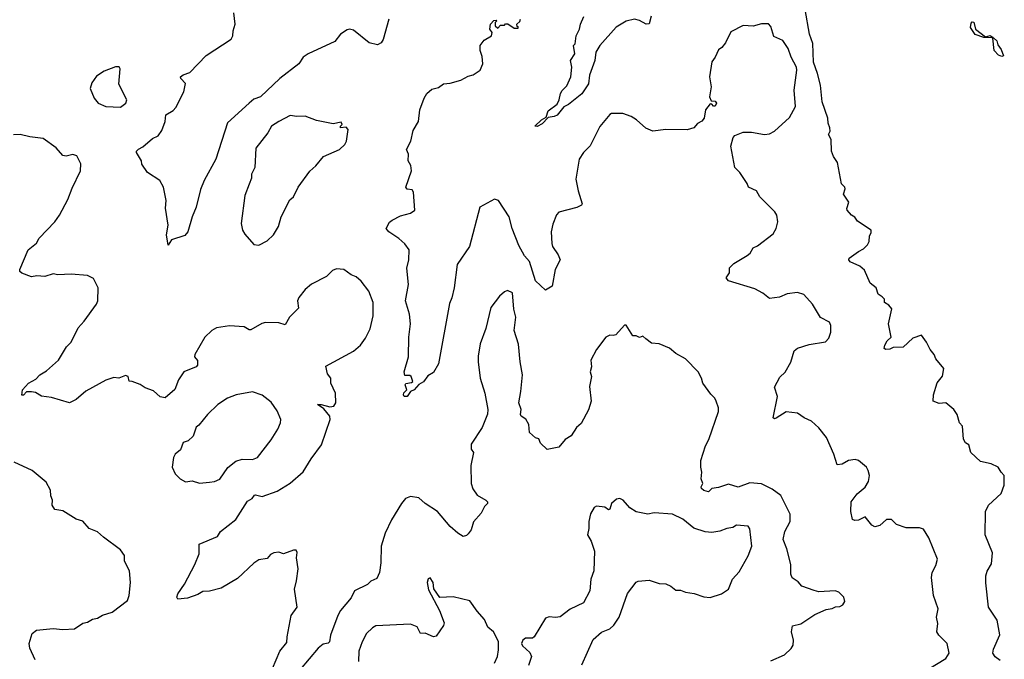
# Model space of a CAD drawing. Extents: x 1603745 to 1745082, y 385868 to 533966.
# Tile 192 of 256: x 1657433 to 1663410, y 441188 to 445072. Entities that reach past the tile are written whole.
import ezdxf

# ---------------------------------------------------------------- set-up
doc = ezdxf.new("R2010")
doc.units = 0

msp = doc.modelspace()

# ---------------------------------------------------------------- linework, layer by layer
at = {"layer": '0CON20XD'}
for points in [[(1662275.6, 444745), (1662252.5, 444815), (1662247.8, 444927.8), (1662228.2, 444985), (1662200.8, 445135)], [(1659673.8, 445075), (1659638.8, 444951.2), (1659627.7, 444932.3), (1659605, 444920), (1659555, 444931.2), (1659458.3, 445008.3), (1659435, 445014.2), (1659419.7, 445010.3), (1659380, 444985), (1659345, 444940.8), (1659183.8, 444865), (1659153.8, 444845), (1659126.6, 444803.4), (1659012.5, 444715), (1658895, 444603.3), (1658855, 444589.2), (1658825, 444565.8), (1658694.6, 444445.4), (1658624.2, 444225), (1658552.5, 444095), (1658529.5, 444040.5), (1658503.6, 443933.6), (1658478.8, 443875), (1658452.5, 443785), (1658435, 443761.2), (1658353.8, 443736.2), (1658335, 443702.5), (1658324, 443765), (1658334, 443825), (1658318.3, 443928.3), (1658321.2, 443975), (1658306, 444055), (1658283.8, 444095), (1658208.8, 444145), (1658174.1, 444194.1), (1658171.2, 444215), (1658142.5, 444265), (1658142.5, 444275), (1658154.2, 444285.8), (1658180.5, 444299.5), (1658239.5, 444350.5), (1658272.7, 444367.3), (1658295, 444400), (1658316, 444455), (1658320, 444495), (1658365, 444520), (1658381.3, 444538.7), (1658428.6, 444635), (1658440, 444685), (1658410, 444715), (1658408, 444725), (1658425, 444737.5), (1658465, 444752), (1658564.5, 444855.5), (1658715.5, 444955), (1658726.3, 444973.7), (1658727.7, 445005), (1658740.6, 445045), (1658731.9, 445115)], [(1662905, 441102.9), (1663055, 441192.7), (1663075.4, 441224.6), (1663063.3, 441285), (1663013.3, 441335), (1663001.2, 441355), (1663005.8, 441405), (1662999.2, 441445), (1663007.8, 441495), (1662980.6, 441575), (1662968.2, 441685), (1662972.2, 441715), (1662995, 441758.8), (1663005, 441796.7), (1662951.1, 441925), (1662919.5, 441979.5), (1662895, 441986), (1662815, 441986.2), (1662755, 442007.5), (1662725, 442037.5), (1662695, 442037.5), (1662655, 442000), (1662625, 441993.3), (1662605, 442002.5), (1662565, 442053.3), (1662525, 442032.7), (1662501.7, 442031.7), (1662487.9, 442037.9), (1662479.2, 442085), (1662480, 442145), (1662517.1, 442192.9), (1662565, 442233.8), (1662585, 442267.5), (1662590.8, 442305), (1662583.3, 442335), (1662572.5, 442355), (1662525, 442396.2), (1662505, 442402), (1662465, 442396.2), (1662425, 442372.5), (1662395, 442370), (1662376, 442435), (1662330, 442535), (1662285, 442593.8), (1662238.8, 442635), (1662195.4, 442655.4), (1662155, 442683.8), (1662085, 442691.2), (1662025, 442652.5), (1662015, 442648.8), (1662006.7, 442655), (1662033.8, 442785), (1662015, 442840), (1662047.7, 442902.3), (1662078.8, 442931.2), (1662115, 442992.5), (1662135, 443062.5), (1662155, 443077.5), (1662225, 443100), (1662325, 443116), (1662345, 443138.8), (1662356.5, 443175), (1662357.1, 443215), (1662348, 443235), (1662294.5, 443264.5), (1662245.8, 443345), (1662193.5, 443403.5), (1662155, 443415.4), (1662092.3, 443407.7), (1662045, 443387.1), (1661985, 443380), (1661945, 443412), (1661895, 443437.5), (1661735, 443486.2), (1661721.2, 443505), (1661742.5, 443535), (1661742.5, 443565), (1661768.3, 443591.7), (1661848.8, 443641.2), (1661866.2, 443655), (1661885, 443686.7), (1661911.2, 443698.8), (1662007, 443773), (1662025.8, 443804.2), (1662036, 443845), (1662028.8, 443885), (1662016.7, 443905), (1661925, 443997.5), (1661905, 444032.5), (1661857.5, 444055), (1661848.3, 444078.3), (1661804.1, 444144.1), (1661773.8, 444175), (1661750, 444305), (1661763, 444357), (1661775, 444370), (1661825, 444390), (1661875, 444390), (1661955, 444375.8), (1661985, 444379.2), (1662015, 444395.8), (1662105, 444477.5), (1662142.7, 444545), (1662134.6, 444645), (1662150.4, 444765), (1662147.5, 444785), (1662116, 444845), (1662098.2, 444898.2), (1662065, 444946.7), (1662010.7, 444970.7), (1661991.7, 445031.7), (1661978.3, 445048.3), (1661935, 445046.9), (1661885, 445032.5), (1661825, 445037.1), (1661750.7, 444999.3), (1661717.6, 444932.4), (1661695, 444903.3), (1661675, 444890), (1661655.7, 444844.3), (1661634.2, 444815.8), (1661621.2, 444725), (1661630.8, 444665), (1661620, 444605), (1661630, 444580), (1661655, 444576.7), (1661663.3, 444565), (1661655, 444547.5), (1661645, 444547.5), (1661635, 444560), (1661625, 444562.5), (1661596.7, 444525), (1661587.5, 444475), (1661573.9, 444456.1), (1661548.3, 444441.7), (1661525, 444416.7), (1661485, 444403.3), (1661355, 444406), (1661276.4, 444396.4), (1661233.9, 444413.9), (1661177.5, 444465), (1661143.9, 444483.9), (1661095, 444502.5), (1661025, 444503.3), (1661015, 444497.5), (1660955, 444424), (1660895, 444306.2), (1660855.8, 444265), (1660828.6, 444225), (1660809.2, 444105), (1660822.2, 444032.2), (1660847.5, 443955), (1660844.2, 443945.8), (1660815, 443932.5), (1660705, 443902.9), (1660691.7, 443888.3), (1660668.7, 443831.3), (1660659.6, 443785), (1660662.6, 443712.6), (1660666.9, 443695), (1660701.9, 443645), (1660714, 443615), (1660684.2, 443555), (1660666.1, 443453.9), (1660625, 443430), (1660565, 443487.5), (1660528.2, 443605), (1660497.8, 443637.8), (1660462.2, 443702.2), (1660422.9, 443805), (1660404.4, 443875), (1660340, 443975), (1660315, 443983.3), (1660227, 443933), (1660162.4, 443695), (1660087.8, 443585), (1660070, 443445), (1660056.8, 443383.2), (1660041.7, 443348.3), (1659975, 442982.5), (1659945, 442930), (1659910.6, 442909.4), (1659885, 442873.3), (1659855, 442857.5), (1659826.7, 442825), (1659805.9, 442814.1), (1659785, 442784), (1659767.5, 442785), (1659762, 442795), (1659764.2, 442805.8), (1659782.5, 442825), (1659772.5, 442855), (1659777, 442863), (1659811.7, 442868.3), (1659820, 442875), (1659810, 442905), (1659801.7, 442911.7), (1659771.7, 442911.7), (1659766.7, 442935), (1659794, 443025), (1659794.6, 443145), (1659805.5, 443225), (1659800, 443285), (1659775.3, 443365.3), (1659792.5, 443465), (1659783, 443563), (1659794.4, 443615), (1659796.9, 443675), (1659771.4, 443711.4), (1659734, 443744), (1659673.2, 443783.2), (1659657.5, 443805), (1659677.7, 443842.3), (1659694.3, 443855.7), (1659745, 443882), (1659805, 443898), (1659831.2, 443915), (1659822.5, 444025), (1659815, 444038.8), (1659785, 444042.9), (1659776.7, 444055), (1659810.8, 444155), (1659807.5, 444187.5), (1659790, 444215), (1659792.5, 444255), (1659781.4, 444285), (1659807.8, 444335), (1659820.9, 444399.1), (1659853.8, 444455), (1659862.5, 444525), (1659888, 444595), (1659905, 444623.3), (1659935, 444651.2), (1659975, 444661.2), (1660006.4, 444683.6), (1660045, 444686.7), (1660110, 444705), (1660155, 444730), (1660185, 444736.7), (1660227.5, 444765), (1660243.3, 444805), (1660239.3, 444849.3), (1660227.5, 444885), (1660227.5, 444915), (1660251.7, 444948.3), (1660297.5, 444975), (1660300, 444995), (1660287.5, 445015), (1660290, 445045), (1660311.7, 445068.3), (1660325, 445070), (1660330, 445065), (1660320, 445055), (1660320, 445035), (1660335, 445020), (1660351.7, 445038.3), (1660375, 445040), (1660382.5, 445047.5), (1660397, 445047), (1660435, 445020), (1660455, 445020), (1660460, 445025), (1660451.7, 445031.7), (1660450, 445045), (1660468.3, 445061.7), (1660473.8, 445075)], [(1661266.8, 445093.2), (1661255, 445046.7), (1661235, 445044.3), (1661195, 445067.5), (1661165.9, 445075.9), (1661115, 445064.5), (1661053.9, 445026.1), (1660954.8, 444915.2), (1660930.4, 444875), (1660924.6, 444825), (1660892, 444735), (1660885, 444683.3), (1660845, 444622), (1660765, 444556.7), (1660735, 444543.8), (1660696.5, 444493.5), (1660676.4, 444483.6), (1660641.2, 444478.8), (1660605, 444440), (1660575, 444423.3), (1660560, 444425), (1660600.8, 444465), (1660629.5, 444480.5), (1660641.8, 444518.2), (1660695, 444560), (1660708, 444585), (1660715.8, 444624.2), (1660725, 444642.5), (1660755, 444670), (1660777.5, 444725), (1660783.9, 444783.9), (1660776, 444825), (1660802.5, 444865), (1660793.8, 444915), (1660803.9, 444926.1), (1660810.8, 444975), (1660832, 445015), (1660837.5, 445045), (1660858.3, 445091.7)], [(1663335, 444962), (1663285, 444964.4), (1663232.5, 444982.5), (1663204.5, 445025), (1663208.5, 445051.5), (1663215, 445059.2), (1663225, 445057.1), (1663235.6, 445015), (1663295, 444967.5), (1663325, 444976.7), (1663342.5, 444965), (1663335, 444962)], [(1663395, 444848.6), (1663375, 444857.1), (1663348.1, 444885), (1663340.7, 444959.3), (1663345, 444962.5), (1663364.2, 444945), (1663370.4, 444920.4), (1663391.5, 444891.5), (1663405, 444852.5), (1663395, 444848.6)], [(1658045, 444542), (1658076.7, 444565), (1658083.3, 444585), (1658035, 444680), (1658042.5, 444775), (1658036, 444786), (1658015, 444786), (1657945, 444760), (1657899.7, 444730.3), (1657870.3, 444689.7), (1657860, 444655), (1657884, 444595), (1657910, 444565), (1657955, 444545.6), (1658045, 444542)], [(1663385, 441180), (1663353.6, 441203.6), (1663340, 441225), (1663345, 441250), (1663383.3, 441336.7), (1663366.2, 441426.2), (1663314.2, 441505), (1663298.3, 441651.7), (1663297.5, 441695), (1663305, 441722.5), (1663332.3, 441767.7), (1663338, 441835), (1663294.3, 441945), (1663295.7, 442085), (1663315, 442124), (1663390.8, 442195), (1663408.8, 442245), (1663410, 442305), (1663390, 442325), (1663372.5, 442355), (1663330, 442375), (1663265, 442390), (1663207.5, 442445), (1663195, 442490), (1663173.6, 442503.6), (1663162.5, 442525), (1663156.7, 442605), (1663137.5, 442625), (1663123.9, 442673.9), (1663103.3, 442705), (1663055.9, 442745.9), (1663015, 442741.2), (1662977.5, 442755), (1662980, 442795), (1663002.7, 442867.3), (1663035, 442907.5), (1663043.8, 442955), (1662995, 443012.5), (1662985, 443040), (1662959.3, 443069.3), (1662938, 443115), (1662907, 443157), (1662855, 443138.8), (1662795, 443083.8), (1662735, 443082.5), (1662715, 443071.2), (1662690.5, 443070.5), (1662680, 443075), (1662685, 443096.2), (1662698, 443122), (1662723.3, 443145), (1662706.7, 443225), (1662726.4, 443316.4), (1662709.5, 443339.5), (1662683.3, 443355), (1662682.5, 443375), (1662669.5, 443389.5), (1662643.8, 443405), (1662632.5, 443445), (1662595, 443472.5), (1662561.7, 443551.7), (1662532.5, 443575), (1662475, 443601.2), (1662466.2, 443615), (1662467.5, 443625), (1662524.3, 443665.7), (1662555, 443680), (1662580, 443705), (1662590, 443725), (1662590.7, 443759.3), (1662601.7, 443778.3), (1662602.5, 443795), (1662519.5, 443849.5), (1662503, 443873), (1662482.5, 443885), (1662456.7, 443915), (1662453.8, 443925), (1662466.7, 443965), (1662433.6, 444013.6), (1662443.8, 444045), (1662441.2, 444055), (1662422.5, 444075), (1662396.7, 444205), (1662372.3, 444242.3), (1662361.2, 444275), (1662358.8, 444345), (1662342, 444375), (1662352, 444395), (1662350, 444415), (1662340, 444445), (1662338.6, 444475), (1662304.5, 444574.5), (1662293.5, 444675), (1662275.6, 444745)], [(1658885, 443703.8), (1658935, 443730), (1658973.3, 443765), (1659003.6, 443816.4), (1659020, 443875), (1659071.7, 443978.3), (1659095, 443997.5), (1659123.3, 444055), (1659195, 444153.3), (1659230, 444185), (1659277.7, 444242.3), (1659373.3, 444285), (1659406, 444315), (1659417.5, 444335), (1659426.7, 444405), (1659415, 444420), (1659380, 444415), (1659380, 444425), (1659390, 444435), (1659385, 444450), (1659335, 444440), (1659235, 444461.2), (1659165, 444487.5), (1659115, 444484), (1659075, 444491.4), (1659005, 444454.4), (1658961.5, 444425), (1658939.6, 444385), (1658867.1, 444292.9), (1658859.4, 444175), (1658840, 444135), (1658839.1, 444110.9), (1658826.5, 444073.5), (1658800, 444005), (1658777.1, 443835), (1658786.2, 443795), (1658799.5, 443769.5), (1658855, 443706.7), (1658885, 443703.8)], [(1658967.3, 441132.7), (1659012.3, 441237.7), (1659055, 441290), (1659056.2, 441325), (1659080, 441455), (1659116.7, 441505), (1659100, 441615), (1659113.8, 441665), (1659122.3, 441737.7), (1659114, 441805), (1659117.3, 441837.3), (1659110.5, 441850.5), (1659095, 441852), (1659035, 441828.8), (1659005, 441839.2), (1658975, 441835.6), (1658954.6, 441825.4), (1658935, 441800), (1658885, 441792.5), (1658855, 441771.9), (1658755, 441678.9), (1658655, 441620.8), (1658585, 441602.5), (1658545, 441600), (1658515, 441582), (1658450.8, 441559.2), (1658393, 441553), (1658386.7, 441565), (1658392, 441585), (1658434, 441645), (1658495.9, 441764.1), (1658521.2, 441828.8), (1658522, 441888), (1658633.8, 441935), (1658650.8, 441965), (1658745, 442037.5), (1658815, 442148.8), (1658844.2, 442165.8), (1658857.5, 442185), (1658865, 442188), (1658905, 442176.9), (1658995, 442209.2), (1659075, 442257.5), (1659153, 442327), (1659201.2, 442405), (1659265, 442490), (1659317.5, 442645), (1659316, 442665), (1659279.7, 442709.7), (1659241.2, 442735), (1659263.6, 442736.4), (1659315, 442721.1), (1659340, 442725), (1659351.2, 442745), (1659350, 442805), (1659321.1, 442865), (1659321.4, 442895), (1659301.4, 442921.4), (1659292.1, 442967.9), (1659459.7, 443060.3), (1659502.5, 443095), (1659531.9, 443138.1), (1659559.5, 443195), (1659578.2, 443275), (1659578, 443355), (1659553, 443423), (1659505, 443483.8), (1659475, 443510), (1659445, 443522.5), (1659400, 443555), (1659355, 443559.6), (1659330.9, 443549.1), (1659295, 443513.1), (1659205, 443466.2), (1659165, 443433.3), (1659126.7, 443385), (1659120, 443365), (1659125, 443320), (1659070, 443265), (1659045, 443220), (1659005, 443231.2), (1658925, 443233.3), (1658902.3, 443227.7), (1658835, 443188.8), (1658825, 443188.8), (1658795, 443206.7), (1658707, 443213), (1658628.3, 443201.7), (1658600, 443185), (1658557.5, 443145), (1658495, 443040), (1658493.3, 443025), (1658512.5, 443002.5), (1658511.8, 442975), (1658503.1, 442965), (1658429.2, 442935), (1658395.8, 442885), (1658375, 442826.7), (1658315, 442776.7), (1658285, 442781.2), (1658245, 442818.8), (1658195, 442836), (1658165, 442857.5), (1658115, 442875.5), (1658096.4, 442876.4), (1658090.8, 442905), (1658075, 442911.4), (1658035, 442896), (1658005, 442899.2), (1657955, 442883.8), (1657835, 442816), (1657775, 442766.7), (1657735, 442746.2), (1657625, 442778), (1657565.9, 442785.9), (1657527.7, 442807.7), (1657505, 442813.3), (1657475, 442813.3), (1657455, 442793.3), (1657445, 442793.3), (1657450, 442825), (1657485.7, 442865), (1657530.7, 442889.3), (1657555.8, 442915), (1657595, 442939.2), (1657668, 443005), (1657716.9, 443085), (1657745.5, 443115), (1657788.6, 443201.4), (1657825, 443241.2), (1657898.8, 443345), (1657906.1, 443366.1), (1657908.8, 443445), (1657880.3, 443500.3), (1657845, 443520), (1657745, 443526.2), (1657665, 443523.3), (1657635, 443528.8), (1657586.1, 443513.9), (1657536.4, 443516.4), (1657505, 443510), (1657445, 443532.5), (1657433.9, 443543.9), (1657433.3, 443555), (1657484, 443675), (1657534, 443716), (1657550, 443745), (1657645.6, 443845), (1657675, 443884.4), (1657725, 443980), (1657750.7, 444049.3), (1657802.2, 444155), (1657803.8, 444196.2), (1657779.2, 444245), (1657755, 444253.5), (1657715, 444243.5), (1657695, 444248.1), (1657654.3, 444295), (1657575, 444351.1), (1657495, 444360.8), (1657435, 444375.8), (1657395, 444372.9)], [(1661992, 441178), (1662075, 441216), (1662115.9, 441254.1), (1662128.8, 441275), (1662130, 441305), (1662118, 441355), (1662125, 441392.5), (1662175, 441403.8), (1662258.8, 441461.2), (1662328.3, 441491.7), (1662365, 441497.5), (1662385, 441507.5), (1662411.7, 441508.3), (1662430, 441520), (1662441.7, 441538.3), (1662436.1, 441566.1), (1662405.9, 441595.9), (1662383.6, 441603.6), (1662285, 441598), (1662255, 441606), (1662181.7, 441631.7), (1662157.9, 441657.9), (1662122.9, 441682.9), (1662114.2, 441705), (1662114.3, 441764.3), (1662089.7, 441859.7), (1662068, 441915), (1662078.2, 441965), (1662110, 442025), (1662109.1, 442069.1), (1662053.8, 442183.8), (1662001.5, 442221.5), (1661935, 442253.6), (1661865, 442260), (1661795, 442234.4), (1661735, 442251.4), (1661675, 442231.1), (1661635, 442226.2), (1661615, 442206.2), (1661585, 442212.5), (1661571.2, 442225), (1661570, 442235), (1661580, 442255), (1661568.8, 442285), (1661574.2, 442325), (1661567.5, 442355), (1661568, 442395), (1661596, 442485), (1661616.5, 442523.5), (1661675, 442693.3), (1661674.4, 442715), (1661661.5, 442755), (1661652.9, 442775), (1661628.1, 442798.1), (1661579.2, 442865), (1661572, 442895), (1661552, 442935), (1661475, 443013.3), (1661415, 443046.2), (1661377.9, 443077.9), (1661315, 443103.8), (1661268.3, 443108.3), (1661234, 443134), (1661215, 443150), (1661195, 443142.5), (1661175, 443152.5), (1661155, 443152.5), (1661115, 443216.7), (1661105, 443216.7), (1661050.7, 443159.3), (1661035, 443153.8), (1661015, 443156.2), (1660991.2, 443145), (1660935, 443070), (1660900, 443005), (1660903.8, 442965), (1660896.7, 442935), (1660903.8, 442905), (1660892, 442845), (1660901.2, 442755), (1660885, 442702.5), (1660840.5, 442619.5), (1660813.3, 442595), (1660780, 442545), (1660745, 442523.3), (1660705, 442476.7), (1660635, 442462.5), (1660595, 442500), (1660585, 442527.5), (1660565, 442533.3), (1660527.5, 442565), (1660523.8, 442615), (1660505.9, 442645.9), (1660476.7, 442665), (1660473.3, 442675), (1660476.7, 442705), (1660462, 442745), (1660475.8, 442814.2), (1660484.4, 442915), (1660470, 442995), (1660461.8, 443101.8), (1660434.3, 443185), (1660445.5, 443265), (1660433.3, 443315), (1660425, 443413.3), (1660395, 443428.6), (1660375, 443420), (1660345.7, 443394.3), (1660292.9, 443325), (1660263.1, 443196.9), (1660228.5, 443105), (1660215, 443030), (1660216.5, 442995), (1660228.1, 442895), (1660257.1, 442805), (1660273.9, 442706.1), (1660273.6, 442676.4), (1660240, 442595), (1660173.3, 442495), (1660173.6, 442463.6), (1660187.5, 442445), (1660172, 442365), (1660173.6, 442256.4), (1660184.1, 442224.1), (1660210, 442185), (1660262.5, 442155), (1660272.5, 442145), (1660272.5, 442135), (1660254.2, 442115.8), (1660233.3, 442075), (1660187.7, 442022.3), (1660173.8, 441975), (1660155, 441950), (1660145, 441940), (1660125, 441933.8), (1660093.3, 441953.3), (1660045, 441994.2), (1659970, 442085), (1659894.7, 442134.7), (1659855, 442169.5), (1659805, 442177.8), (1659775.4, 442164.6), (1659750.5, 442135), (1659688.9, 442035), (1659652.2, 441955), (1659626.9, 441875), (1659625.5, 441774.5), (1659617.5, 441715), (1659600.5, 441679.5), (1659565, 441662.5), (1659545, 441642.5), (1659465, 441603.8), (1659445, 441561.2), (1659380.8, 441485), (1659364.2, 441455), (1659318.9, 441335), (1659314.2, 441295), (1659304.4, 441285.6), (1659275, 441279.2), (1659244.5, 441255.5), (1659135, 441126.7)], [(1658525, 442257.5), (1658585, 442264.3), (1658615, 442268.6), (1658646.9, 442283.1), (1658696.1, 442353.9), (1658745, 442390.5), (1658783, 442403), (1658845, 442402.5), (1658876.8, 442413.2), (1658959.8, 442520.2), (1658999.4, 442585), (1659016.4, 442623.6), (1659018.6, 442645), (1658996.7, 442696.7), (1658959.1, 442749.1), (1658905, 442792), (1658845, 442811.9), (1658746.2, 442793.8), (1658695, 442773.3), (1658634.7, 442735.3), (1658572.2, 442675), (1658520.7, 442609.3), (1658505, 442598.6), (1658486.4, 442543.6), (1658455, 442515.5), (1658425.5, 442504.5), (1658408.9, 442461.1), (1658376.8, 442433.2), (1658367, 442413), (1658358.8, 442355), (1658377.5, 442315), (1658407.5, 442285), (1658440, 442265), (1658478.8, 442271.2), (1658525, 442257.5)], [(1657940.9, 441930.9), (1657905, 441962.5), (1657855, 441982), (1657815, 442026.7), (1657775, 442040), (1657695, 442090), (1657645, 442097.5), (1657630, 442125), (1657632.5, 442155), (1657621.7, 442181.7), (1657618.8, 442215), (1657594.1, 442264.1), (1657507.5, 442335), (1657400, 442385)], [(1660846.2, 441153.8), (1660915, 441308.6), (1660965, 441353.3), (1661015, 441374.2), (1661038.8, 441395), (1661072, 441445), (1661122.8, 441587.2), (1661175, 441657.5), (1661186.8, 441663.2), (1661255, 441668.8), (1661315, 441649.2), (1661355, 441645.7), (1661385, 441632), (1661415, 441607.5), (1661445, 441607.5), (1661475, 441596), (1661527.9, 441587.9), (1661585, 441567.1), (1661625, 441564.4), (1661693.9, 441586.1), (1661735.7, 441614.3), (1661760, 441675), (1661801.4, 441718.6), (1661855, 441816), (1661877.5, 441875), (1661865, 441980), (1661855, 441996.2), (1661785, 442003.1), (1661761.1, 441988.9), (1661725, 441983.3), (1661683.6, 441966.4), (1661635, 441959.1), (1661595, 441963.3), (1661524.2, 441984.2), (1661459.3, 442039.3), (1661395, 442068.8), (1661285, 442078.5), (1661245, 442070.5), (1661175, 442084.4), (1661137.6, 442107.6), (1661095.5, 442155.5), (1661075, 442165.8), (1661055, 442161.2), (1661025.6, 442134.4), (1661015, 442100), (1661007.5, 442095), (1660985, 442112.5), (1660935, 442118.8), (1660920, 442110), (1660898.3, 442071.7), (1660887.5, 442025), (1660888.3, 441981.7), (1660880, 441945), (1660902, 441905), (1660921.2, 441845), (1660917.5, 441725), (1660900, 441675), (1660894, 441605), (1660855, 441531.2), (1660775, 441492), (1660713.2, 441446.8), (1660685, 441442.5), (1660646.4, 441446.4), (1660625, 441437.5), (1660556, 441325), (1660545, 441317.5), (1660502.6, 441317.4), (1660488, 441305), (1660478.8, 441285), (1660485, 441270), (1660529.5, 441229.5), (1660538.8, 441205), (1660520.7, 441150.7)], [(1657526.7, 441185), (1657493.8, 441255), (1657490, 441285), (1657507.5, 441345), (1657534.2, 441365.8), (1657635, 441376), (1657695, 441370), (1657765.7, 441374.3), (1657815, 441408), (1657845, 441414), (1657875, 441432.5), (1657905, 441438), (1657935, 441455.7), (1657995, 441474.4), (1658086.7, 441545), (1658097.3, 441575), (1658105.7, 441655), (1658099.2, 441725), (1658068.8, 441785), (1658068.8, 441818.8), (1658045, 441853.8), (1657940.9, 441930.9)], [(1660316.1, 441163.9), (1660333.3, 441205), (1660338.8, 441245), (1660338.8, 441295), (1660326.2, 441325), (1660310, 441355), (1660274.4, 441384.4), (1660255, 441430), (1660209.7, 441479.7), (1660165, 441543.3), (1660065, 441568), (1659983.9, 441563.9), (1659946.7, 441616.7), (1659942, 441655), (1659925, 441683.3), (1659913, 441677), (1659906.2, 441655), (1659915, 441610), (1659982, 441485), (1660009.5, 441409.5), (1660005, 441393.3), (1659961.2, 441328.8), (1659945, 441324), (1659895, 441347.1), (1659865.8, 441345.8), (1659845.5, 441385.5), (1659805, 441401.1), (1659595, 441390.8), (1659575, 441380), (1659538.2, 441345), (1659511.5, 441295), (1659491.5, 441238.5), (1659489.4, 441175)]]:
    msp.add_lwpolyline(points, dxfattribs=at)

doc.saveas('drawing.dxf')
